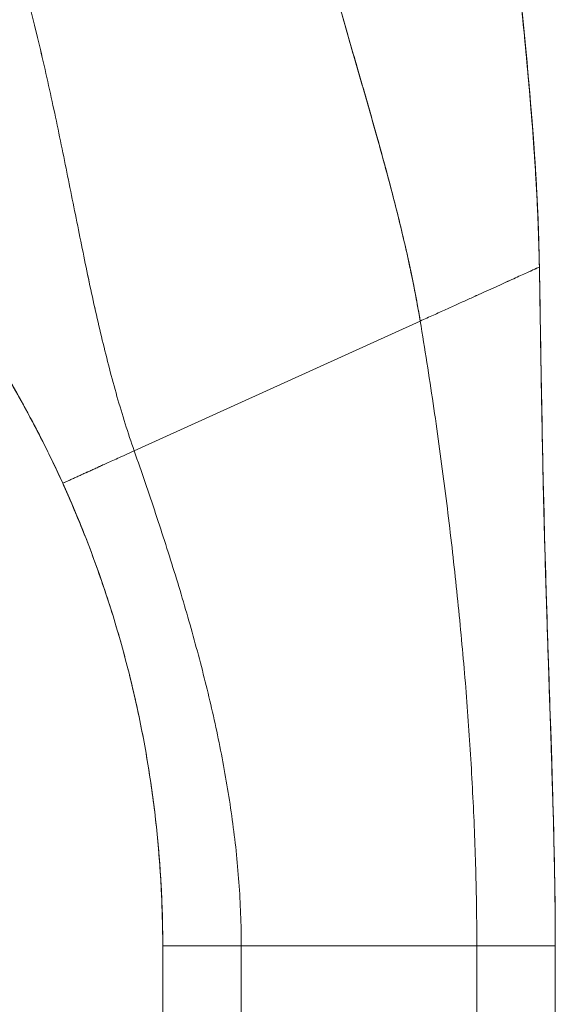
# Model space of a CAD drawing. Header units: inches. Extents: x 16 to 394, y 3 to 249.
# Tile 45 of 116: x 111.554 to 112.36, y 150.579 to 152.061. Entities that reach past the tile are written whole.
import ezdxf

# ---------------------------------------------------------------- set-up
doc = ezdxf.new("R2010")
doc.units = ezdxf.units.IN
doc.header["$LTSCALE"] = 24
doc.header["$MEASUREMENT"] = 0
doc.layers.add('Visible (ANSI)', color=7, linetype='Continuous', lineweight=5)

msp = doc.modelspace()

# ---------------------------------------------------------------- linework, layer by layer
at = {"layer": 'Visible (ANSI)'}
for p, q in [((111.7266, 151.412), (112.1569, 151.6072)), ((112.1569, 151.6072), (111.7266, 151.412)), ((111.7695, 149.7412), (111.7695, 150.6673)), ((111.8876, 150.6673), (111.7695, 150.6673)), ((111.8876, 150.6673), (112.2419, 150.6673)), ((111.8876, 150.6673), (111.8876, 149.7412)), ((112.2419, 150.6673), (111.8876, 150.6673)), ((112.2419, 149.7412), (112.2419, 150.6673)), ((112.36, 150.6673), (112.2419, 150.6673)), ((112.36, 150.6673), (112.36, 149.7412))]:
    msp.add_line(p, q, dxfattribs=at)
for points, knots in [([(111.9835, 152.2825), (111.9836, 152.2818), (111.9838, 152.2811), (111.9839, 152.2804), (111.9928, 152.2408), (112.0026, 152.2017), (112.0129, 152.163), (112.0231, 152.1244), (112.0339, 152.0861), (112.0448, 152.0482), (112.0556, 152.0103), (112.0666, 151.9727), (112.0773, 151.9354), (112.088, 151.898), (112.0985, 151.861), (112.1083, 151.8242), (112.1181, 151.7874), (112.1273, 151.7508), (112.1355, 151.7146), (112.1437, 151.6784), (112.151, 151.6426), (112.1569, 151.6072)], [0, 0, 0, 0, 0.002892, 0.002892, 0.002892, 0.169077, 0.169077, 0.169077, 0.335261, 0.335261, 0.335261, 0.501446, 0.501446, 0.501446, 0.667631, 0.667631, 0.667631, 0.833815, 0.833815, 0.833815, 1, 1, 1, 1]), ([(112.1569, 151.6072), (112.1524, 151.6338), (112.1472, 151.6607), (112.1414, 151.6878), (112.1356, 151.7149), (112.1292, 151.7422), (112.1224, 151.7696), (112.1155, 151.7971), (112.1082, 151.8248), (112.1006, 151.8525), (112.093, 151.8803), (112.0851, 151.9083), (112.077, 151.9364), (112.069, 151.9644), (112.0608, 151.9927), (112.0526, 152.0211), (112.0444, 152.0495), (112.0362, 152.0781), (112.0282, 152.1069), (112.0202, 152.1356), (112.0123, 152.1646), (112.0048, 152.1939), (111.9973, 152.2231), (111.9901, 152.2527), (111.9835, 152.2825)], [0, 0, 0, 0, 0.125, 0.125, 0.125, 0.25, 0.25, 0.25, 0.375, 0.375, 0.375, 0.5, 0.5, 0.5, 0.625, 0.625, 0.625, 0.75, 0.75, 0.75, 0.875, 0.875, 0.875, 1, 1, 1, 1]), ([(112.3361, 151.6885), (112.3355, 151.7264), (112.334, 151.7657), (112.3318, 151.8062), (112.3296, 151.8468), (112.3266, 151.8885), (112.3231, 151.9311), (112.3196, 151.9737), (112.3155, 152.0173), (112.3111, 152.0615), (112.3068, 152.1055), (112.3021, 152.1503), (112.2974, 152.1955)], [0, 0, 0, 0, 0.250198, 0.250198, 0.250198, 0.500396, 0.500396, 0.500396, 0.750593, 0.750593, 0.750593, 1, 1, 1, 1]), ([(112.2974, 152.1955), (112.3006, 152.1646), (112.3038, 152.134), (112.3069, 152.1036), (112.3107, 152.0666), (112.3143, 152.0301), (112.3176, 151.994), (112.3209, 151.958), (112.3239, 151.9225), (112.3265, 151.8877), (112.3291, 151.8529), (112.3312, 151.8188), (112.3329, 151.7856), (112.3345, 151.7523), (112.3356, 151.7199), (112.3361, 151.6885)], [0, 0, 0, 0, 0.170255, 0.170255, 0.170255, 0.377691, 0.377691, 0.377691, 0.585128, 0.585128, 0.585128, 0.792564, 0.792564, 0.792564, 1, 1, 1, 1]), ([(112.2975, 152.1954), (112.3144, 152.0322), (112.3322, 151.8687), (112.3359, 151.7012), (112.336, 151.6978), (112.336, 151.6934), (112.3361, 151.6924), (112.3361, 151.6908), (112.3361, 151.6903), (112.3361, 151.6896), (112.3361, 151.6893), (112.3361, 151.6889), (112.3361, 151.6888), (112.3361, 151.6886), (112.3361, 151.6886), (112.3361, 151.6886), (112.3361, 151.6885), (112.3361, 151.6885)], [0, 0, 0, 0, 1.250402, 1.250402, 1.276292, 1.276292, 1.284105, 1.284105, 1.288011, 1.288011, 1.289964, 1.289964, 1.290941, 1.290941, 1.291185, 1.291185, 1.291307, 1.291307, 1.291307, 1.291307]), ([(111.2988, 151.8817), (111.2994, 151.8823), (111.3001, 151.883), (111.3007, 151.8836), (111.3027, 151.8856), (111.3048, 151.8877), (111.307, 151.8899), (111.3092, 151.8921), (111.3116, 151.8945), (111.3141, 151.8969), (111.3165, 151.8994), (111.3191, 151.902), (111.3218, 151.9047), (111.3229, 151.9057), (111.3239, 151.9068), (111.325, 151.9078), (111.3295, 151.9124), (111.3344, 151.9172), (111.3395, 151.9223), (111.3458, 151.9286), (111.3526, 151.9354), (111.3597, 151.9425), (111.3668, 151.9496), (111.3742, 151.957), (111.382, 151.9648), (111.3882, 151.9711), (111.3947, 151.9776), (111.4014, 151.9842), (111.4029, 151.9858), (111.4045, 151.9873), (111.406, 151.9889), (111.4141, 151.997), (111.4225, 152.0054), (111.4312, 152.014), (111.437, 152.0199), (111.4429, 152.0258), (111.4489, 152.0318), (111.4516, 152.0344), (111.4542, 152.0371), (111.4569, 152.0398), (111.4653, 152.0482), (111.4739, 152.0568), (111.4827, 152.0655), (111.4886, 152.0714), (111.4946, 152.0774), (111.5006, 152.0835), (111.503, 152.0859), (111.5054, 152.0883), (111.5078, 152.0907), (111.5158, 152.0986), (111.5239, 152.1067), (111.5319, 152.1147), (111.5394, 152.1223), (111.547, 152.1298), (111.5543, 152.1372)], [0, 0, 0, 0, 0.014459, 0.014459, 0.014459, 0.059137, 0.059137, 0.059137, 0.104088, 0.104088, 0.104088, 0.149345, 0.149345, 0.149345, 0.166667, 0.166667, 0.166667, 0.24084, 0.24084, 0.24084, 0.33319, 0.33319, 0.33319, 0.425633, 0.425633, 0.425633, 0.5, 0.5, 0.5, 0.517058, 0.517058, 0.517058, 0.606462, 0.606462, 0.606462, 0.666667, 0.666667, 0.666667, 0.693307, 0.693307, 0.693307, 0.776791, 0.776791, 0.776791, 0.833333, 0.833333, 0.833333, 0.855634, 0.855634, 0.855634, 0.929684, 0.929684, 0.929684, 1, 1, 1, 1]), ([(111.7266, 151.412), (111.7172, 151.439), (111.7086, 151.4663), (111.7007, 151.494), (111.6928, 151.5218), (111.6855, 151.55), (111.6786, 151.5786), (111.6717, 151.6072), (111.6652, 151.6364), (111.6589, 151.6659), (111.6526, 151.6955), (111.6465, 151.7256), (111.6404, 151.7561), (111.6342, 151.7866), (111.6281, 151.8175), (111.6217, 151.8488), (111.6153, 151.8801), (111.6088, 151.9117), (111.6018, 151.9436), (111.5949, 151.9755), (111.5875, 152.0077), (111.5797, 152.04), (111.5718, 152.0723), (111.5634, 152.1048), (111.5543, 152.1372)], [0, 0, 0, 0, 0.125, 0.125, 0.125, 0.25, 0.25, 0.25, 0.375, 0.375, 0.375, 0.5, 0.5, 0.5, 0.625, 0.625, 0.625, 0.75, 0.75, 0.75, 0.875001, 0.875001, 0.875001, 1, 1, 1, 1]), ([(111.5543, 152.1372), (111.5634, 152.1048), (111.5718, 152.0723), (111.5796, 152.0401), (111.5875, 152.0077), (111.5949, 151.9756), (111.6018, 151.9437), (111.6088, 151.9117), (111.6153, 151.8801), (111.6217, 151.8488), (111.6281, 151.8175), (111.6342, 151.7866), (111.6404, 151.7561), (111.6465, 151.7256), (111.6526, 151.6955), (111.6589, 151.666), (111.6652, 151.6364), (111.6717, 151.6072), (111.6786, 151.5786), (111.6855, 151.55), (111.6928, 151.5218), (111.7007, 151.494), (111.7086, 151.4663), (111.7172, 151.439), (111.7266, 151.412)], [0, 0, 0, 0, 0.124961, 0.124961, 0.124961, 0.249967, 0.249967, 0.249967, 0.374972, 0.374972, 0.374972, 0.499978, 0.499978, 0.499978, 0.624983, 0.624983, 0.624983, 0.749989, 0.749989, 0.749989, 0.874994, 0.874994, 0.874994, 1, 1, 1, 1]), ([(111.3863, 151.7372), (111.4097, 151.7086), (111.4321, 151.6794), (111.4535, 151.6496), (111.4749, 151.6198), (111.4953, 151.5894), (111.5147, 151.5583), (111.534, 151.5271), (111.5524, 151.4954), (111.5698, 151.4629), (111.5872, 151.4304), (111.6036, 151.3972), (111.619, 151.3633)], [0, 0, 0, 0, 0.25, 0.25, 0.25, 0.5, 0.5, 0.5, 0.75, 0.75, 0.75, 1, 1, 1, 1]), ([(111.619, 151.3633), (111.6085, 151.3865), (111.5975, 151.4093), (111.5861, 151.4318), (111.5746, 151.4543), (111.5627, 151.4765), (111.5503, 151.4984), (111.5379, 151.5202), (111.525, 151.5418), (111.5117, 151.563), (111.4984, 151.5842), (111.4846, 151.6051), (111.4704, 151.6257), (111.4561, 151.6463), (111.4414, 151.6666), (111.4262, 151.6866), (111.4132, 151.7037), (111.3999, 151.7205), (111.3863, 151.7372)], [0, 0, 0, 0, 0.17088, 0.17088, 0.17088, 0.34176, 0.34176, 0.34176, 0.51264, 0.51264, 0.51264, 0.68352, 0.68352, 0.68352, 0.8544, 0.8544, 0.8544, 1, 1, 1, 1]), ([(111.619, 151.3633), (111.604, 151.3963), (111.5879, 151.429), (111.5539, 151.4927), (111.5359, 151.5239), (111.4803, 151.6138), (111.4399, 151.6707), (111.3965, 151.7246)], [0, 0, 0, 0, 0.276985, 0.276985, 0.55176, 0.55176, 1.089724, 1.089724, 1.089724, 1.089724]), ([(112.3361, 151.6885), (112.3361, 151.6885), (112.3356, 151.6883), (112.3347, 151.6878), (112.3338, 151.6874), (112.3325, 151.6868), (112.3308, 151.6861), (112.3291, 151.6853), (112.3271, 151.6844), (112.3248, 151.6833), (112.3225, 151.6823), (112.3199, 151.6811), (112.3171, 151.6798), (112.3142, 151.6786), (112.3112, 151.6772), (112.3079, 151.6757), (112.3046, 151.6742), (112.3011, 151.6726), (112.2974, 151.6709), (112.2937, 151.6693), (112.2899, 151.6675), (112.2858, 151.6657), (112.2818, 151.6638), (112.2776, 151.6619), (112.2732, 151.6599), (112.2688, 151.658), (112.2643, 151.6559), (112.2596, 151.6538), (112.2549, 151.6516), (112.25, 151.6494), (112.245, 151.6472), (112.24, 151.6449), (112.2348, 151.6425), (112.2295, 151.6401), (112.2241, 151.6377), (112.2186, 151.6352), (112.2129, 151.6326), (112.2073, 151.63), (112.2014, 151.6274), (112.1954, 151.6246), (112.1893, 151.6219), (112.1831, 151.6191), (112.1767, 151.6162), (112.1703, 151.6133), (112.1637, 151.6103), (112.1569, 151.6072)], [0, 0, 0, 0, 0.066667, 0.066667, 0.066667, 0.133333, 0.133333, 0.133333, 0.2, 0.2, 0.2, 0.266667, 0.266667, 0.266667, 0.333333, 0.333333, 0.333333, 0.4, 0.4, 0.4, 0.466667, 0.466667, 0.466667, 0.533333, 0.533333, 0.533333, 0.6, 0.6, 0.6, 0.666667, 0.666667, 0.666667, 0.733333, 0.733333, 0.733333, 0.8, 0.8, 0.8, 0.866667, 0.866667, 0.866667, 0.933333, 0.933333, 0.933333, 1, 1, 1, 1]), ([(112.36, 150.6673), (112.36, 150.7084), (112.3595, 150.7492), (112.3587, 150.7897), (112.3579, 150.8303), (112.3568, 150.8706), (112.3556, 150.911), (112.3544, 150.9513), (112.353, 150.9916), (112.3516, 151.0321), (112.3503, 151.0726), (112.3489, 151.1134), (112.3476, 151.1546), (112.3463, 151.1957), (112.345, 151.2374), (112.3439, 151.2797), (112.3428, 151.3221), (112.3418, 151.3651), (112.3409, 151.4092), (112.34, 151.4533), (112.3392, 151.4984), (112.3384, 151.5449), (112.3377, 151.5913), (112.3369, 151.6391), (112.3361, 151.6885)], [0, 0, 0, 0, 0.125, 0.125, 0.125, 0.25, 0.25, 0.25, 0.375, 0.375, 0.375, 0.5, 0.5, 0.5, 0.625, 0.625, 0.625, 0.75, 0.75, 0.75, 0.875, 0.875, 0.875, 1, 1, 1, 1]), ([(112.3361, 151.6885), (112.3361, 151.6884), (112.3361, 151.6884), (112.3361, 151.6884), (112.3361, 151.6884), (112.3361, 151.6883), (112.3361, 151.6883), (112.3361, 151.6879), (112.3361, 151.6877), (112.3362, 151.6864), (112.3362, 151.6853), (112.3363, 151.6796), (112.3364, 151.6749), (112.3366, 151.6578), (112.3369, 151.6454), (112.3381, 151.5665), (112.3392, 151.5), (112.3422, 151.3452), (112.3445, 151.2567), (112.349, 151.1098), (112.3511, 151.0511), (112.3558, 150.9103), (112.3583, 150.8287), (112.3597, 150.7319), (112.3598, 150.7166), (112.36, 150.6955), (112.36, 150.6897), (112.36, 150.6796), (112.36, 150.6752), (112.36, 150.6704), (112.36, 150.6699), (112.36, 150.6691), (112.36, 150.6688), (112.36, 150.6685), (112.36, 150.6683), (112.36, 150.6681), (112.36, 150.6679), (112.36, 150.6678), (112.36, 150.6677), (112.36, 150.6677), (112.36, 150.6676), (112.36, 150.6676), (112.36, 150.6676), (112.36, 150.6675), (112.36, 150.6675), (112.36, 150.6672), (112.36, 150.6673), (112.36, 150.6673), (112.36, 150.6673), (112.36, 150.6673), (112.36, 150.6673), (112.36, 150.6673), (112.36, 150.6673), (112.36, 150.6673), (112.36, 150.6685), (112.36, 150.6673), (112.36, 150.6673), (112.36, 150.6673)], [0, 0, 0, 0, 0.000062, 0.000062, 0.000186, 0.000186, 0.000682, 0.000682, 0.002665, 0.002665, 0.010597, 0.010597, 0.046196, 0.046196, 0.141126, 0.141126, 0.647489, 0.647489, 1.322806, 1.322806, 1.772975, 1.772975, 2.408239, 2.408239, 2.527242, 2.527242, 2.571862, 2.571862, 2.605327, 2.605327, 2.609293, 2.609293, 2.611276, 2.611276, 2.612268, 2.612268, 2.613262, 2.613262, 2.613512, 2.613512, 2.613763, 2.613763, 2.614015, 2.614015, 2.615037, 2.615037, 2.630992, 2.630992, 2.69445, 2.69445, 2.718246, 2.718246, 2.734111, 2.734111, 2.861026, 2.861026, 2.861028, 2.861028, 2.861028, 2.861028]), ([(112.3361, 151.6885), (112.3369, 151.6391), (112.3377, 151.5913), (112.3384, 151.5449), (112.3392, 151.4984), (112.34, 151.4533), (112.3409, 151.4092), (112.3418, 151.3651), (112.3428, 151.3221), (112.3439, 151.2797), (112.345, 151.2374), (112.3463, 151.1957), (112.3476, 151.1546), (112.3489, 151.1134), (112.3503, 151.0726), (112.3516, 151.0321), (112.353, 150.9916), (112.3544, 150.9513), (112.3556, 150.911), (112.3568, 150.8706), (112.3579, 150.8303), (112.3587, 150.7897), (112.3595, 150.7492), (112.36, 150.7084), (112.36, 150.6673)], [0, 0, 0, 0, 0.125, 0.125, 0.125, 0.25, 0.25, 0.25, 0.375, 0.375, 0.375, 0.5, 0.5, 0.5, 0.625, 0.625, 0.625, 0.75, 0.75, 0.75, 0.875, 0.875, 0.875, 1, 1, 1, 1]), ([(112.2419, 150.6673), (112.2419, 150.706), (112.2414, 150.7445), (112.2403, 150.7829), (112.2393, 150.8213), (112.2377, 150.8596), (112.2357, 150.8979), (112.2338, 150.9362), (112.2314, 150.9744), (112.2286, 151.0128), (112.2258, 151.0511), (112.2226, 151.0895), (112.219, 151.1281), (112.2154, 151.1667), (112.2115, 151.2054), (112.2071, 151.2445), (112.2028, 151.2835), (112.1981, 151.3229), (112.1929, 151.3627), (112.1878, 151.4024), (112.1823, 151.4426), (112.1763, 151.4833), (112.1703, 151.524), (112.1638, 151.5653), (112.1569, 151.6072)], [0, 0, 0, 0, 0.125, 0.125, 0.125, 0.25, 0.25, 0.25, 0.375, 0.375, 0.375, 0.5, 0.5, 0.5, 0.625, 0.625, 0.625, 0.75, 0.75, 0.75, 0.875, 0.875, 0.875, 1, 1, 1, 1]), ([(112.1569, 151.6072), (112.1638, 151.5653), (112.1703, 151.524), (112.1763, 151.4833), (112.1823, 151.4426), (112.1878, 151.4024), (112.1929, 151.3627), (112.1981, 151.3229), (112.2028, 151.2835), (112.2071, 151.2445), (112.2115, 151.2054), (112.2154, 151.1667), (112.219, 151.1281), (112.2226, 151.0895), (112.2258, 151.0511), (112.2286, 151.0128), (112.2314, 150.9744), (112.2338, 150.9362), (112.2357, 150.8979), (112.2377, 150.8596), (112.2393, 150.8213), (112.2403, 150.7829), (112.2414, 150.7445), (112.2419, 150.706), (112.2419, 150.6673)], [0, 0, 0, 0, 0.125, 0.125, 0.125, 0.25, 0.25, 0.25, 0.375, 0.375, 0.375, 0.5, 0.5, 0.5, 0.625, 0.625, 0.625, 0.75, 0.75, 0.75, 0.875, 0.875, 0.875, 1, 1, 1, 1]), ([(111.619, 151.3633), (111.619, 151.3633), (111.6198, 151.3636), (111.6218, 151.3645), (111.6238, 151.3654), (111.626, 151.3664), (111.6284, 151.3675), (111.6311, 151.3687), (111.6338, 151.37), (111.6366, 151.3712), (111.6394, 151.3725), (111.6423, 151.3738), (111.6461, 151.3755), (111.6509, 151.3777), (111.6567, 151.3803), (111.6626, 151.383), (111.6689, 151.3859), (111.6757, 151.389), (111.6833, 151.3924), (111.6919, 151.3963), (111.7017, 151.4008), (111.7131, 151.4059), (111.7219, 151.4099), (111.7266, 151.412)], [0, 0, 0, 0, 0.0625, 0.09375, 0.125, 0.15625, 0.1875, 0.21875, 0.25, 0.28125, 0.3125, 0.34375, 0.375, 0.4375, 0.5, 0.5625, 0.625, 0.6875, 0.75, 0.8125, 0.875, 0.9375, 1, 1, 1, 1]), ([(111.7266, 151.412), (111.7219, 151.4099), (111.7175, 151.4079), (111.7134, 151.4061), (111.7093, 151.4042), (111.7055, 151.4025), (111.702, 151.4009), (111.6984, 151.3993), (111.6951, 151.3978), (111.6921, 151.3964), (111.689, 151.395), (111.6861, 151.3937), (111.6834, 151.3925), (111.6808, 151.3913), (111.6782, 151.3901), (111.6758, 151.389), (111.6735, 151.3879), (111.6712, 151.3869), (111.669, 151.3859), (111.6668, 151.3849), (111.6647, 151.384), (111.6627, 151.3831), (111.6607, 151.3821), (111.6587, 151.3812), (111.6567, 151.3804), (111.6548, 151.3795), (111.6528, 151.3786), (111.6509, 151.3777), (111.649, 151.3768), (111.6471, 151.376), (111.6452, 151.3751), (111.6442, 151.3747), (111.6432, 151.3742), (111.6423, 151.3738), (111.6413, 151.3734), (111.6404, 151.3729), (111.6394, 151.3725), (111.6385, 151.3721), (111.6375, 151.3717), (111.6366, 151.3712), (111.6357, 151.3708), (111.6347, 151.3704), (111.6338, 151.37), (111.6329, 151.3696), (111.632, 151.3691), (111.6311, 151.3687), (111.6302, 151.3683), (111.6293, 151.3679), (111.6285, 151.3676), (111.6276, 151.3672), (111.6268, 151.3668), (111.626, 151.3664), (111.6253, 151.3661), (111.6245, 151.3658), (111.6238, 151.3654), (111.6231, 151.3651), (111.6225, 151.3648), (111.6219, 151.3646), (111.6213, 151.3643), (111.6208, 151.3641), (111.6204, 151.3639), (111.6195, 151.3635), (111.619, 151.3633), (111.619, 151.3633)], [0, 0, 0, 0, 0.0625, 0.0625, 0.0625, 0.125, 0.125, 0.125, 0.1875, 0.1875, 0.1875, 0.25, 0.25, 0.25, 0.3125, 0.3125, 0.3125, 0.375, 0.375, 0.375, 0.4375, 0.4375, 0.4375, 0.5, 0.5, 0.5, 0.5625, 0.5625, 0.5625, 0.625, 0.625, 0.625, 0.65625, 0.65625, 0.65625, 0.6875, 0.6875, 0.6875, 0.71875, 0.71875, 0.71875, 0.75, 0.75, 0.75, 0.78125, 0.78125, 0.78125, 0.8125, 0.8125, 0.8125, 0.84375, 0.84375, 0.84375, 0.875, 0.875, 0.875, 0.90625, 0.90625, 0.90625, 0.9375, 0.9375, 0.9375, 1, 1, 1, 1]), ([(111.7266, 151.412), (111.7378, 151.3801), (111.7485, 151.3487), (111.7588, 151.3176), (111.7691, 151.2865), (111.779, 151.2556), (111.7885, 151.225), (111.7979, 151.1943), (111.8069, 151.1638), (111.8153, 151.1333), (111.8238, 151.1029), (111.8317, 151.0724), (111.839, 151.0419), (111.8463, 151.0114), (111.8529, 150.9808), (111.8588, 150.95), (111.8647, 150.9192), (111.8699, 150.8883), (111.8741, 150.8571), (111.8784, 150.826), (111.8818, 150.7946), (111.8841, 150.763), (111.8863, 150.7313), (111.8876, 150.6994), (111.8876, 150.6673)], [0, 0, 0, 0, 0.125, 0.125, 0.125, 0.25, 0.25, 0.25, 0.375, 0.375, 0.375, 0.5, 0.5, 0.5, 0.625, 0.625, 0.625, 0.75, 0.75, 0.75, 0.875, 0.875, 0.875, 1, 1, 1, 1]), ([(111.8876, 150.6673), (111.8876, 150.6994), (111.8863, 150.7313), (111.8841, 150.763), (111.8818, 150.7946), (111.8784, 150.826), (111.8741, 150.8571), (111.8699, 150.8883), (111.8647, 150.9192), (111.8588, 150.95), (111.8529, 150.9808), (111.8463, 151.0114), (111.839, 151.0419), (111.8317, 151.0724), (111.8238, 151.1029), (111.8153, 151.1333), (111.8069, 151.1638), (111.7979, 151.1943), (111.7885, 151.225), (111.779, 151.2556), (111.7691, 151.2865), (111.7588, 151.3176), (111.7485, 151.3487), (111.7378, 151.3801), (111.7266, 151.412)], [0, 0, 0, 0, 0.125, 0.125, 0.125, 0.25, 0.25, 0.25, 0.375, 0.375, 0.375, 0.5, 0.5, 0.5, 0.625, 0.625, 0.625, 0.75, 0.75, 0.75, 0.875, 0.875, 0.875, 1, 1, 1, 1]), ([(112.36, 150.6673), (112.36, 150.6673), (112.36, 150.6673), (112.36, 150.6673), (112.36, 150.6673), (112.36, 150.6673), (112.36, 150.6673), (112.36, 150.6673), (112.36, 150.6673), (112.36, 150.6673), (112.36, 150.6672), (112.36, 150.6674), (112.36, 150.6674), (112.36, 150.6675), (112.36, 150.6675), (112.36, 150.6676), (112.36, 150.6676), (112.36, 150.6677), (112.36, 150.6677), (112.36, 150.6677), (112.36, 150.6677), (112.36, 150.6678), (112.36, 150.6679), (112.36, 150.668), (112.36, 150.6681), (112.36, 150.6691), (112.36, 150.6701), (112.36, 150.673), (112.36, 150.675), (112.36, 150.6944), (112.3599, 150.712), (112.3594, 150.7529), (112.359, 150.7763), (112.3573, 150.862), (112.3553, 150.9243), (112.3485, 151.1285), (112.3437, 151.2703), (112.3408, 151.4121)], [0.646167, 0.646167, 0.646167, 0.646167, 0.648, 0.648, 0.648928, 0.648928, 0.65264, 0.65264, 0.667489, 0.667489, 0.697224, 0.697224, 0.699105, 0.699105, 0.699581, 0.699581, 0.699816, 0.699816, 0.699932, 0.699932, 0.700165, 0.700165, 0.700631, 0.700631, 0.701095, 0.701095, 0.708519, 0.708519, 0.723369, 0.723369, 0.857013, 0.857013, 1.035205, 1.035205, 1.510385, 1.510385, 2.591519, 2.591519, 2.591519, 2.591519]), ([(111.7695, 150.6673), (111.7695, 150.6973), (111.7687, 150.7273), (111.7671, 150.7572), (111.7655, 150.787), (111.7631, 150.8168), (111.7599, 150.8465), (111.7567, 150.8762), (111.7528, 150.9057), (111.7481, 150.9351), (111.7433, 150.9645), (111.7378, 150.9938), (111.7315, 151.0229), (111.7252, 151.0521), (111.7182, 151.081), (111.7103, 151.1098), (111.7025, 151.1386), (111.6939, 151.1672), (111.6845, 151.1956), (111.6751, 151.224), (111.665, 151.2522), (111.6541, 151.2801), (111.6432, 151.3081), (111.6315, 151.3358), (111.619, 151.3633)], [0, 0, 0, 0, 0.125, 0.125, 0.125, 0.25, 0.25, 0.25, 0.375, 0.375, 0.375, 0.5, 0.5, 0.5, 0.625, 0.625, 0.625, 0.75, 0.75, 0.75, 0.875, 0.875, 0.875, 1, 1, 1, 1]), ([(111.619, 151.3633), (111.6439, 151.3083), (111.6658, 151.2524), (111.6845, 151.1956), (111.7033, 151.1388), (111.7189, 151.0812), (111.7315, 151.0229), (111.7441, 150.9647), (111.7536, 150.9058), (111.7599, 150.8465), (111.7663, 150.7872), (111.7695, 150.7274), (111.7695, 150.6673)], [0, 0, 0, 0, 0.25, 0.25, 0.25, 0.5, 0.5, 0.5, 0.75, 0.75, 0.75, 1, 1, 1, 1]), ([(111.7694, 150.6861), (111.7691, 150.7077), (111.7684, 150.7302), (111.7659, 150.7802), (111.7638, 150.8079), (111.761, 150.8356)], [0, 0, 0, 0, 0.1715303, 0.1715303, 0.3853526, 0.3853526, 0.3853526, 0.3853526]), ([(111.8876, 150.6673), (111.8831, 150.6673), (111.8789, 150.6673), (111.8748, 150.6673), (111.8708, 150.6673), (111.8669, 150.6673), (111.8632, 150.6673), (111.8596, 150.6673), (111.856, 150.6673), (111.8526, 150.6673), (111.8493, 150.6673), (111.846, 150.6673), (111.8429, 150.6673), (111.8398, 150.6673), (111.8368, 150.6673), (111.8339, 150.6673), (111.831, 150.6673), (111.8282, 150.6673), (111.8254, 150.6673), (111.8227, 150.6673), (111.8201, 150.6673), (111.8175, 150.6673), (111.8149, 150.6673), (111.8124, 150.6673), (111.8099, 150.6673), (111.8074, 150.6673), (111.805, 150.6673), (111.8027, 150.6673), (111.8003, 150.6673), (111.798, 150.6673), (111.7958, 150.6673), (111.7947, 150.6673), (111.7936, 150.6673), (111.7925, 150.6673), (111.7914, 150.6673), (111.7903, 150.6673), (111.7893, 150.6673), (111.7883, 150.6673), (111.7872, 150.6673), (111.7862, 150.6673), (111.7852, 150.6673), (111.7843, 150.6673), (111.7833, 150.6673), (111.7824, 150.6673), (111.7814, 150.6673), (111.7805, 150.6673), (111.7797, 150.6673), (111.7788, 150.6673), (111.778, 150.6673), (111.7772, 150.6673), (111.7764, 150.6673), (111.7757, 150.6673), (111.7749, 150.6673), (111.7743, 150.6673), (111.7736, 150.6673), (111.773, 150.6673), (111.7724, 150.6673), (111.7719, 150.6673), (111.7714, 150.6673), (111.771, 150.6673), (111.7706, 150.6673), (111.7699, 150.6673), (111.7695, 150.6673), (111.7695, 150.6673)], [0, 0, 0, 0, 0.0625, 0.0625, 0.0625, 0.125, 0.125, 0.125, 0.1875, 0.1875, 0.1875, 0.25, 0.25, 0.25, 0.3125, 0.3125, 0.3125, 0.375, 0.375, 0.375, 0.4375, 0.4375, 0.4375, 0.5, 0.5, 0.5, 0.5625, 0.5625, 0.5625, 0.625, 0.625, 0.625, 0.65625, 0.65625, 0.65625, 0.6875, 0.6875, 0.6875, 0.71875, 0.71875, 0.71875, 0.75, 0.75, 0.75, 0.78125, 0.78125, 0.78125, 0.8125, 0.8125, 0.8125, 0.84375, 0.84375, 0.84375, 0.875, 0.875, 0.875, 0.90625, 0.90625, 0.90625, 0.9375, 0.9375, 0.9375, 1, 1, 1, 1]), ([(112.36, 150.6673), (112.36, 150.6673), (112.3595, 150.6673), (112.3586, 150.6673), (112.3578, 150.6673), (112.3565, 150.6673), (112.3551, 150.6673), (112.3536, 150.6673), (112.3519, 150.6673), (112.35, 150.6673), (112.3482, 150.6673), (112.3462, 150.6673), (112.3441, 150.6673), (112.342, 150.6673), (112.3398, 150.6673), (112.3376, 150.6673), (112.3353, 150.6673), (112.333, 150.6673), (112.3306, 150.6673), (112.3283, 150.6673), (112.3259, 150.6673), (112.3234, 150.6673), (112.321, 150.6673), (112.3185, 150.6673), (112.3159, 150.6673), (112.3133, 150.6673), (112.3107, 150.6673), (112.308, 150.6673), (112.3052, 150.6673), (112.3024, 150.6673), (112.2995, 150.6673), (112.2965, 150.6673), (112.2935, 150.6673), (112.2903, 150.6673), (112.2871, 150.6673), (112.2837, 150.6673), (112.2802, 150.6673), (112.2766, 150.6673), (112.2729, 150.6673), (112.2689, 150.6673), (112.2649, 150.6673), (112.2607, 150.6673), (112.2562, 150.6673), (112.2517, 150.6673), (112.247, 150.6673), (112.2419, 150.6673)], [0, 0, 0, 0, 0.066667, 0.066667, 0.066667, 0.133333, 0.133333, 0.133333, 0.2, 0.2, 0.2, 0.266667, 0.266667, 0.266667, 0.333333, 0.333333, 0.333333, 0.4, 0.4, 0.4, 0.466667, 0.466667, 0.466667, 0.533333, 0.533333, 0.533333, 0.6, 0.6, 0.6, 0.666667, 0.666667, 0.666667, 0.733333, 0.733333, 0.733333, 0.8, 0.8, 0.8, 0.866667, 0.866667, 0.866667, 0.933333, 0.933333, 0.933333, 1, 1, 1, 1]), ([(112.36, 150.6673), (112.36, 150.6673), (112.36, 150.6673), (112.36, 150.6673), (112.36, 150.6673), (112.36, 150.6673)], [0, 0, 0, 0, 0.4104093, 0.4104093, 0.4271032, 0.4271032, 0.4271032, 0.4271032])]:
    msp.add_open_spline(points, degree=3, knots=knots, dxfattribs=at)
for points in [[(112.3341, 151.7578), (112.3282, 151.904), (112.3124, 152.0502), (112.2973, 152.1956)], [(112.1569, 151.6072), (112.1637, 151.6103), (112.1769, 151.6163), (112.1956, 151.6247), (112.2131, 151.6327), (112.2296, 151.6402), (112.2452, 151.6472), (112.2597, 151.6538), (112.2733, 151.66), (112.286, 151.6657), (112.2976, 151.671), (112.3081, 151.6758), (112.3173, 151.68), (112.3251, 151.6835), (112.3311, 151.6862), (112.3351, 151.688), (112.3361, 151.6885), (112.3361, 151.6885)], [(112.3361, 151.6885), (112.3361, 151.6885), (112.3361, 151.6885), (112.3361, 151.6885)], [(111.6501, 151.2902), (111.6397, 151.3164), (111.6293, 151.3406), (111.619, 151.3633)], [(111.6501, 151.2902), (111.6404, 151.3147), (111.63, 151.3392), (111.619, 151.3633)], [(111.7665, 150.7677), (111.7662, 150.772), (111.7659, 150.7766), (111.7656, 150.7813)]]:
    msp.add_open_spline(points, degree=3, dxfattribs=at)

doc.saveas('drawing.dxf')
